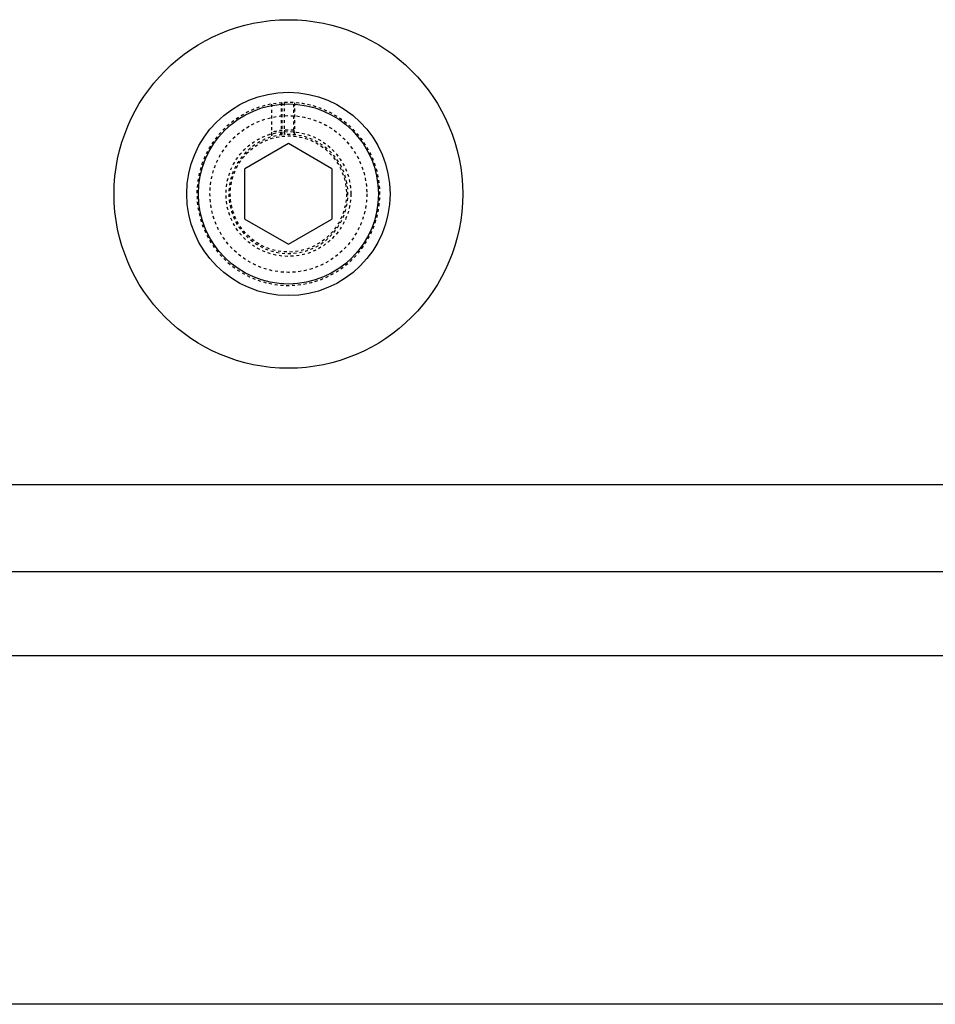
# Model space of a CAD drawing. Header units: millimetres. Extents: x -24622 to 57, y -1603 to 1112.
# Tile 26 of 219: x -23324 to -23293, y -292 to -258. Entities that reach past the tile are written whole.
import ezdxf

# ---------------------------------------------------------------- set-up
doc = ezdxf.new("R2010")
doc.units = ezdxf.units.MM
doc.linetypes.add('HIDDEN', pattern=[0.2, 0.1, -0.1])
doc.layers.add('DEFAULT_2', color=8, linetype='HIDDEN')

msp = doc.modelspace()

# ---------------------------------------------------------------- linework, layer by layer
at = {"color": 7, "linetype": 'Continuous'}
for p, q in [((-23315.015, -262.643), (-23316.515, -263.509)), ((-23313.515, -263.509), (-23315.015, -262.643)), ((-23316.515, -265.241), (-23316.515, -263.509)), ((-23313.515, -263.509), (-23313.515, -265.241)), ((-23316.515, -265.241), (-23315.015, -266.107)), ((-23315.015, -266.107), (-23313.515, -265.241)), ((-23339.094, -274.375), (-23278.015, -274.375)), ((-23335.015, -277.375), (-23277.015, -277.375)), ((-23256.094, -280.275), (-23339.094, -280.275)), ((-23256.094, -292.275), (-23376.094, -292.275))]:
    msp.add_line(p, q, dxfattribs=at)
for radius in [6, 3.5, 3.1]:
    msp.add_circle((-23315.015, -264.375), radius, dxfattribs=at)
at = {"layer": 'DEFAULT_2', "color": 8, "linetype": 'HIDDEN'}
for p, q in [((-23315.592, -261.278), (-23315.592, -262.408)), ((-23315.267, -261.235), (-23315.267, -262.189)), ((-23315.235, -261.232), (-23315.235, -262.336)), ((-23315.152, -262.329), (-23315.152, -261.228)), ((-23314.827, -262.183), (-23314.827, -261.23)), ((-23314.795, -262.336), (-23314.795, -261.232))]:
    msp.add_line(p, q, dxfattribs=at)
for radius in [2.7, 2.15, 2]:
    msp.add_circle((-23315.015, -264.375), radius, dxfattribs=at)
for centre, radius, start, end in [((-23315.015, -264.375), 3.15, 94.0049, 92.5002), ((-23315.015, -264.375), 2.05, 96.1607, 93.8434), ((-23315.015, -264.375), 2.2, 85.1107, 105.2161), ((-23314.554, -262.179), 0.598, 179.968, 184.7851)]:
    msp.add_arc(centre, radius, start, end, dxfattribs=at)
for points, start_tangent, end_tangent in [([(-23315.592, -262.252), (-23315.591, -262.294), (-23315.57, -262.401)], (0, -1), (0.366552, -0.930398)), ([(-23315.289, -262.342), (-23315.28, -262.31), (-23315.267, -262.189)], (0.32365, 0.946177), (0, 1)), ([(-23315.13, -262.328), (-23315.137, -262.307), (-23315.15, -262.229)], (-0.35165, 0.936131), (-0.084013, 0.996465)), ([(-23314.827, -262.183), (-23314.829, -262.225), (-23314.849, -262.331)], (0, -1), (-0.35398, -0.935253))]:
    msp.add_spline(points, degree=3, dxfattribs=dict(at, start_tangent=start_tangent, end_tangent=end_tangent))

doc.saveas('drawing.dxf')
